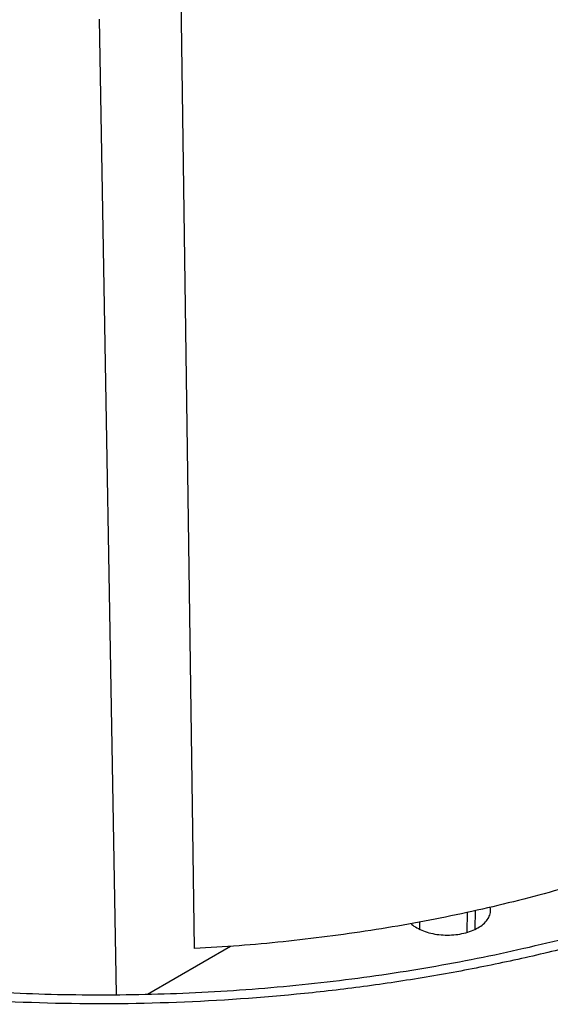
# Model space of a CAD drawing. Header units: millimetres. Extents: x 224 to 956, y 38 to 794.
# Tile 118 of 131: x 872 to 899, y 677 to 727. Entities that reach past the tile are written whole.
import ezdxf

# ---------------------------------------------------------------- set-up
doc = ezdxf.new("R2010")
doc.units = ezdxf.units.MM

msp = doc.modelspace()

# ---------------------------------------------------------------- linework, layer by layer
at = {"color": 179, "linetype": 'Continuous', "lineweight": 25}
for p, q in [((880.737, 679.451), (879.985, 732.644)), ((875.878, 726.897), (876.745, 677.101)), ((895.058, 680.447), (895.079, 681.396)), ((892.21, 680.805), (892.218, 680.447)), ((878.338, 677.121), (882.581, 679.571))]:
    msp.add_line(p, q, dxfattribs=at)
at = {"color": 8, "linetype": 'Continuous', "lineweight": 25}
msp.add_line((894.649, 680.288), (894.664, 681.302), dxfattribs=at)
at = {"color": 179, "linetype": 'Continuous', "lineweight": 25}
for points, knots in [([(910.599, 683.053), (910.382, 682.964), (909.948, 682.786), (909.29, 682.526), (908.626, 682.27), (907.956, 682.02), (907.056, 681.693), (906.144, 681.377), (904.5, 680.832), (902.325, 680.168), (899.335, 679.373), (896.274, 678.675), (893.15, 678.077), (889.974, 677.578), (885.683, 677.05), (880.234, 676.648), (873.645, 676.585), (867.083, 676.943), (860.631, 677.717), (854.366, 678.897), (848.364, 680.47), (842.701, 682.415), (838.319, 684.328), (835.051, 686.018), (832.724, 687.362), (830.53, 688.778), (828.475, 690.262), (826.564, 691.809), (825.157, 693.094), (824.167, 694.081), (823.533, 694.746), (822.925, 695.42), (822.34, 696.101), (821.973, 696.561), (821.789, 696.791)], [0, 0, 0, 0, 0.0076, 0.015197, 0.022791, 0.030383, 0.037976, 0.053168, 0.06077, 0.092083, 0.123397, 0.154711, 0.186025, 0.217339, 0.248653, 0.311256, 0.37386, 0.436464, 0.499068, 0.561671, 0.624275, 0.686879, 0.749482, 0.780796, 0.81211, 0.843424, 0.874738, 0.906052, 0.937366, 0.949899, 0.962422, 0.974943, 0.987467, 1, 1, 1, 1]), ([(834.471, 687.012), (835.087, 686.666), (836.319, 685.972), (838.265, 684.993), (840.279, 684.06), (842.363, 683.181), (844.498, 682.36), (846.681, 681.598), (848.905, 680.896), (851.179, 680.249), (853.514, 679.656), (855.905, 679.12), (858.35, 678.641), (860.829, 678.226), (863.337, 677.873), (865.854, 677.587), (868.376, 677.365), (870.896, 677.207), (873.426, 677.112), (875.976, 677.081), (878.541, 677.113), (881.117, 677.211), (883.682, 677.375), (886.233, 677.603), (888.749, 677.895), (891.226, 678.247), (893.659, 678.658), (896.059, 679.129), (898.436, 679.663), (900.784, 680.26), (903.099, 680.92), (905.36, 681.638), (907.567, 682.411), (909.692, 683.24), (911.146, 683.841), (911.866, 684.176), (911.929, 684.206)], [0, 0, 0, 0, 0.0304303, 0.0608606, 0.0912909, 0.1217212, 0.1521514, 0.1820384, 0.2119254, 0.2418124, 0.2716993, 0.3021296, 0.3325599, 0.3629902, 0.3934205, 0.4238508, 0.4537378, 0.4836247, 0.5135117, 0.5433987, 0.573829, 0.6042593, 0.6346896, 0.6651198, 0.6955501, 0.7254371, 0.7553241, 0.785211, 0.815098, 0.8455283, 0.8759586, 0.9063889, 0.9368192, 0.9672495, 0.9971365, 1, 1, 1, 1]), ([(902.365, 683.397), (901.7, 683.182), (900.369, 682.753), (898.315, 682.174), (896.222, 681.642), (894.091, 681.164), (891.926, 680.739), (889.731, 680.368), (887.511, 680.053), (885.269, 679.794), (883.011, 679.586), (881.495, 679.496), (880.737, 679.451)], [0, 0, 0, 0, 0.1, 0.2, 0.3, 0.4, 0.5, 0.6, 0.7, 0.8, 0.9, 1, 1, 1, 1]), ([(892.083, 680.511), (892.19, 680.455), (892.405, 680.344), (892.792, 680.228), (893.206, 680.155), (893.638, 680.131), (894.07, 680.155), (894.486, 680.228), (894.868, 680.346), (895.204, 680.505), (895.479, 680.699), (895.684, 680.92), (895.808, 681.159), (895.854, 681.377), (895.824, 681.51), (895.812, 681.56)], [0, 0, 0, 0, 0.079296, 0.158593, 0.237889, 0.317185, 0.396481, 0.475778, 0.555074, 0.63437, 0.713667, 0.792963, 0.872259, 0.951555, 1, 1, 1, 1]), ([(891.788, 680.725), (891.795, 680.718), (891.869, 680.637), (891.981, 680.571), (892.083, 680.511)], [0, 0, 0, 0, 0.091726, 1, 1, 1, 1])]:
    msp.add_open_spline(points, degree=3, knots=knots, dxfattribs=at)

doc.saveas('drawing.dxf')
